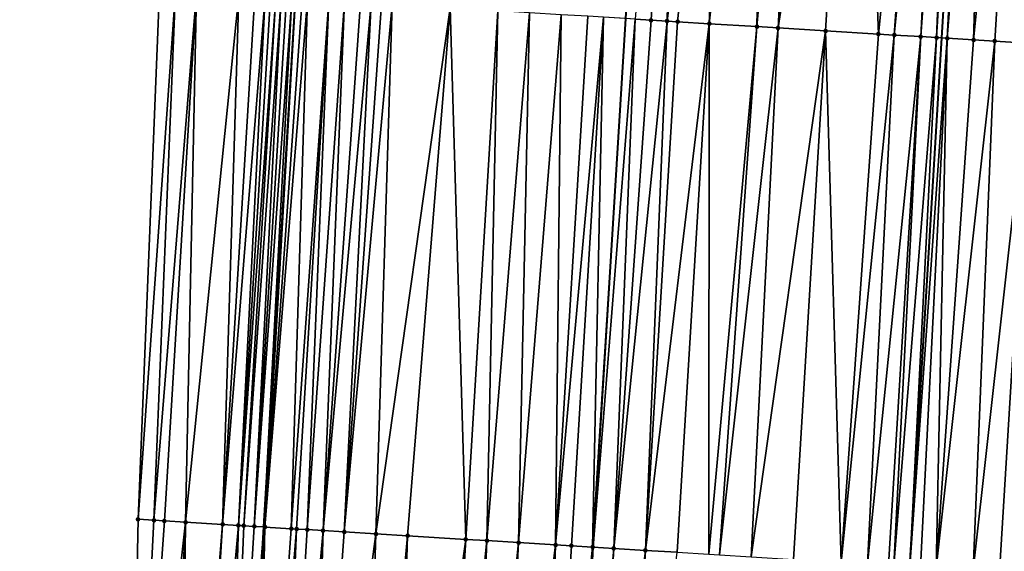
# Model space of a CAD drawing. Header units: feet. Extents: x 2004186 to 2014793, y 836912 to 864902.
# Tile 180 of 256: x 2010520 to 2010557, y 842568 to 842588. Entities that reach past the tile are written whole.
import ezdxf

# ---------------------------------------------------------------- set-up
doc = ezdxf.new("R2010")
doc.units = ezdxf.units.FT
doc.header["$LTSCALE"] = 100
doc.header["$MEASUREMENT"] = 0
for name, color, linetype, lineweight in [('EP_Travel Lane', 5, 'Continuous', 40), ('GPL_Skip Line', 2, 'Continuous', 40), ('Road Shots', 4, 'Continuous', 200), ('Road X-Section', 30, 'Continuous', 13)]:
    doc.layers.add(name, color=color, linetype=linetype, lineweight=lineweight)
doc.layers.add('I-77 SB_MM21-27-Surface-Border', color=7, linetype='Continuous')
doc.layers.add('I-77 SB_MM21-27-Surface-TIN', color=7, linetype='Continuous')

msp = doc.modelspace()

# ---------------------------------------------------------------- linework, layer by layer
at = {"layer": 'EP_Travel Lane'}
msp.add_polyline3d([(2010523.174799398, 842469.2187934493, 373.3575301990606), (2010524.374323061, 842489.1736801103, 373.7397270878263), (2010525.569789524, 842509.1305880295, 374.1202389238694), (2010526.765268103, 842529.0876982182, 374.4901710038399), (2010527.960967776, 842549.0484993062, 374.8364427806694), (2010529.156592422, 842569.0080479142, 375.2129145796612), (2010530.352189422, 842588.9671350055, 375.6126191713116), (2010531.547774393, 842608.9260212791, 375.977037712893), (2010532.771014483, 842628.9081064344, 376.3447920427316), (2010534.022790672, 842648.8669012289, 376.7129737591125), (2010535.277433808, 842668.8238715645, 377.0881937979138), (2010536.532073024, 842688.7807795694, 377.4562459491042), (2010537.786650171, 842708.7367002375, 377.8447404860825), (2010539.041278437, 842728.6934340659, 378.2420773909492), (2010540.295850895, 842748.6492801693, 378.5912493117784), (2010541.550442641, 842768.6054330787, 378.9572270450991), (2010542.774096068, 842788.5522059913, 379.3796865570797), (2010543.963645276, 842808.5098754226, 379.7518848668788)], dxfattribs=at)
at = {"layer": 'GPL_Skip Line'}
for points in [[(2010535.451572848, 842468.4677420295, 373.5754094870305), (2010536.681232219, 842488.4212770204, 373.9708214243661), (2010537.911588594, 842508.3761766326, 374.3450810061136), (2010539.141940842, 842528.3310093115, 374.7111592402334), (2010540.372495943, 842548.2891320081, 375.0899000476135), (2010541.602987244, 842568.2462199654, 375.4813899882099), (2010542.833489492, 842588.203485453, 375.8690829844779), (2010544.063976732, 842608.1605075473, 376.2407427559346), (2010545.288220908, 842628.1306613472, 376.5977184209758), (2010546.503825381, 842648.0911494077, 376.939831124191), (2010547.71855631, 842668.0502623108, 377.3090849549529), (2010548.933297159, 842688.0095381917, 377.6818148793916), (2010550.147974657, 842707.9677731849, 378.0793417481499), (2010551.362725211, 842727.9272085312, 378.4561895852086), (2010552.577375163, 842747.8849909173, 378.8409683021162), (2010553.79206176, 842767.8433754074, 379.2160057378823), (2010555.017611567, 842787.7945673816, 379.616245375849), (2010556.256341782, 842807.7497787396, 379.9828878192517)], [(2010547.489454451, 842467.7320818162, 373.7480669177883), (2010548.703019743, 842487.6876625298, 374.1239845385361), (2010549.916044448, 842507.643486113, 374.5050017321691), (2010551.129055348, 842527.5990825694, 374.8773550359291), (2010552.342279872, 842547.5581934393, 375.2622168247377), (2010553.555455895, 842567.5165063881, 375.6433028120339), (2010554.768619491, 842587.4746148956, 376.0439856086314), (2010555.981811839, 842607.4331964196, 376.4019611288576), (2010557.204381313, 842627.3916902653, 376.7757717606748), (2010558.437655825, 842647.350127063, 377.1146754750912), (2010559.671907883, 842667.307606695, 377.4885332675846), (2010560.906190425, 842687.2655792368, 377.8657915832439), (2010562.140433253, 842707.222909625, 378.2480073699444), (2010563.374723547, 842727.1810075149, 378.6252666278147), (2010564.60892005, 842747.1375888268, 379.0156387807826), (2010565.843141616, 842767.0945754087, 379.3982822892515), (2010567.074007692, 842787.0495573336, 379.7938540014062), (2010568.301262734, 842807.0058712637, 380.1631374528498)]]:
    msp.add_polyline3d(points, dxfattribs=at)
at = {"layer": 'I-77 SB_MM21-27-Surface-Border', "color": 3, "linetype": 'ByBlock', "lineweight": -2}
msp.add_polyline3d([(2010519.940937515, 842469.4171024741, 373.2752140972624), (2010520.954776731, 842489.3832712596, 373.6470903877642), (2010521.369297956, 842509.3880063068, 374.0086290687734), (2010522.382742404, 842529.3568081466, 374.3527234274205), (2010523.9952566, 842549.2920872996, 374.7062624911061), (2010524.409969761, 842569.29997995, 375.0393105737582), (2010525.223891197, 842589.2827017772, 375.4143350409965), (2010526.237387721, 842609.2523603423, 375.7785892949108), (2010527.262117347, 842629.2520569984, 376.1351105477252), (2010528.495477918, 842649.211868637, 376.5293268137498), (2010529.929418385, 842669.1581314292, 376.9032130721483), (2010530.964102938, 842689.1287828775, 377.2643487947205), (2010532.198349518, 842709.0861739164, 377.6408014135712), (2010534.430707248, 842728.9821303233, 378.0613353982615), (2010535.864508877, 842748.9261481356, 378.4432108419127), (2010537.49795192, 842768.858189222, 378.8464908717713), (2010539.925893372, 842788.7288353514, 379.3046050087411), (2010539.556153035, 842808.7831639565, 379.6287610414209)], dxfattribs=at)
at = {"layer": 'I-77 SB_MM21-27-Surface-TIN', "color": 128, "linetype": 'ByBlock', "lineweight": -2}
for points in [[(2010544.80260143, 842608.115296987, 376.2582604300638), (2010543.190183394, 842588.1815997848, 375.8796075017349), (2010543.789064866, 842588.1449797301, 375.8907977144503)], [(2010544.80260143, 842608.115296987, 376.2582604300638), (2010543.789064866, 842588.1449797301, 375.8907977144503), (2010544.387953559, 842588.1084784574, 375.8958327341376)], [(2010546.798894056, 842607.9935764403, 376.2792501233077), (2010544.80260143, 842608.115296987, 376.2582604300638), (2010544.387953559, 842588.1084784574, 375.8958327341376)], [(2010546.798894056, 842607.9935764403, 376.2792501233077), (2010544.387953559, 842588.1084784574, 375.8958327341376), (2010544.787211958, 842588.0841322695, 375.8998115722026)], [(2010546.798894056, 842607.9935764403, 376.2792501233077), (2010544.787211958, 842588.0841322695, 375.8998115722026), (2010545.984981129, 842588.0109945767, 375.9168848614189)], [(2010547.996662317, 842607.9204237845, 376.298605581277), (2010546.798894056, 842607.9935764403, 376.2792501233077), (2010545.984981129, 842588.0109945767, 375.9168848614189)], [(2010548.196291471, 842607.9082499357, 376.3008053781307), (2010547.996662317, 842607.9204237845, 376.298605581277), (2010545.984981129, 842588.0109945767, 375.9168848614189)], [(2010548.196291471, 842607.9082499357, 376.3008053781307), (2010545.984981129, 842588.0109945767, 375.9168848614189), (2010547.781629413, 842587.9011980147, 375.9471597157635)], [(2010549.593686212, 842607.8228794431, 376.32483246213), (2010548.196291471, 842607.9082499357, 376.3008053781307), (2010547.781629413, 842587.9011980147, 375.9471597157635)], [(2010549.593686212, 842607.8228794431, 376.32483246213), (2010547.781629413, 842587.9011980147, 375.9471597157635), (2010548.580138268, 842587.8523749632, 375.961888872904)], [(2010551.589974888, 842607.7010939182, 376.3494735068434), (2010549.593686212, 842607.8228794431, 376.32483246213), (2010548.580138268, 842587.8523749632, 375.961888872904)], [(2010551.589974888, 842607.7010939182, 376.3494735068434), (2010548.580138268, 842587.8523749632, 375.961888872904), (2010550.376791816, 842587.742664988, 375.9876768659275)], [(2010551.589974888, 842607.7010939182, 376.3494735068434), (2010550.376791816, 842587.742664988, 375.9876768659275), (2010552.373063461, 842587.6205992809, 376.0249184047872)], [(2010554.384760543, 842607.5302899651, 376.4010660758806), (2010551.589974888, 842607.7010939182, 376.3494735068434), (2010552.373063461, 842587.6205992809, 376.0249184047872)], [(2010554.384760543, 842607.5302899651, 376.4010660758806), (2010552.373063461, 842587.6205992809, 376.0249184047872), (2010552.971943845, 842587.583961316, 376.0370367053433)], [(2010554.983647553, 842607.4937610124, 376.4080816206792), (2010554.384760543, 842607.5302899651, 376.4010660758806), (2010552.971943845, 842587.583961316, 376.0370367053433)], [(2010554.983647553, 842607.4937610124, 376.4080816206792), (2010552.971943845, 842587.583961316, 376.0370367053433), (2010553.970087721, 842587.5230609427, 376.0487924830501)], [(2010555.382909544, 842607.4694739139, 376.4090759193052), (2010554.983647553, 842607.4937610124, 376.4080816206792), (2010553.970087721, 842587.5230609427, 376.0487924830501)], [(2010555.382909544, 842607.4694739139, 376.4090759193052), (2010553.970087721, 842587.5230609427, 376.0487924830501), (2010554.568986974, 842587.486733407, 376.0448246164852)], [(2010555.782178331, 842607.445298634, 376.4037867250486), (2010555.382909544, 842607.4694739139, 376.4090759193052), (2010554.568986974, 842587.486733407, 376.0448246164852)], [(2010555.782178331, 842607.445298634, 376.4037867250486), (2010554.568986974, 842587.486733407, 376.0448246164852), (2010554.768619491, 842587.4746148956, 376.0439856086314)], [(2010555.782178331, 842607.445298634, 376.4037867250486), (2010554.768619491, 842587.4746148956, 376.0439856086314), (2010555.981811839, 842607.4331964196, 376.4019611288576)], [(2010554.968252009, 842587.4624963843, 376.0431466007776), (2010555.981811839, 842607.4331964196, 376.4019611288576), (2010554.768619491, 842587.4746148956, 376.0439856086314)], [(2010556.181445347, 842607.421094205, 376.4001355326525), (2010555.981811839, 842607.4331964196, 376.4019611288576), (2010554.968252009, 842587.4624963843, 376.0431466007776)], [(2010556.580708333, 842607.3968234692, 376.4002103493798), (2010556.181445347, 842607.421094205, 376.4001355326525), (2010554.968252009, 842587.4624963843, 376.0431466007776)], [(2010556.580708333, 842607.3968234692, 376.4002103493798), (2010554.968252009, 842587.4624963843, 376.0431466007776), (2010555.966427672, 842587.402118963, 376.0278034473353)], [(2010557.978154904, 842607.3123056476, 376.376322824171), (2010556.580708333, 842607.3968234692, 376.4002103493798), (2010555.966427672, 842587.402118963, 376.0278034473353)], [(2010557.978154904, 842607.3123056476, 376.376322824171), (2010555.966427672, 842587.402118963, 376.0278034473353), (2010556.764972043, 842587.3538802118, 376.0122546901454)], [(2010557.978154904, 842607.3123056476, 376.376322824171), (2010556.764972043, 842587.3538802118, 376.0122546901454), (2010558.162416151, 842587.2693218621, 375.9923267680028)], [(2010525.822755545, 842589.245800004, 375.44012366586), (2010525.223891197, 842589.2827017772, 375.4143350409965), (2010524.409969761, 842569.29997995, 375.0393105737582)], [(2010525.822755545, 842589.245800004, 375.44012366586), (2010524.409969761, 842569.29997995, 375.0393105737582), (2010525.008844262, 842569.2632451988, 375.0562247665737)], [(2010526.621246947, 842589.1966898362, 375.469730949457), (2010525.822755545, 842589.245800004, 375.44012366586), (2010525.008844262, 842569.2632451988, 375.0562247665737)], [(2010526.621246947, 842589.1966898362, 375.469730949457), (2010525.008844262, 842569.2632451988, 375.0562247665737), (2010525.408089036, 842569.2386748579, 375.0716192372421)], [(2010526.621246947, 842589.1966898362, 375.469730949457), (2010525.408089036, 842569.2386748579, 375.0716192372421), (2010526.206569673, 842569.1893875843, 375.1099070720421)], [(2010528.218216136, 842589.098245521, 375.5405519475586), (2010526.621246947, 842589.1966898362, 375.469730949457), (2010526.206569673, 842569.1893875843, 375.1099070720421)], [(2010528.218216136, 842589.098245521, 375.5405519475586), (2010526.206569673, 842569.1893875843, 375.1099070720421), (2010527.603931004, 842569.1034674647, 375.1598961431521)], [(2010528.817078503, 842589.0613111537, 375.5680295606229), (2010528.218216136, 842589.098245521, 375.5405519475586), (2010527.603931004, 842569.1034674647, 375.1598961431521)], [(2010529.216325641, 842589.036779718, 375.5816077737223), (2010528.817078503, 842589.0613111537, 375.5680295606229), (2010527.603931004, 842569.1034674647, 375.1598961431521)], [(2010529.216325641, 842589.036779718, 375.5816077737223), (2010527.603931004, 842569.1034674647, 375.1598961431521), (2010528.202797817, 842569.0666062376, 375.183280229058)], [(2010529.415950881, 842589.0245414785, 375.5869729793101), (2010529.216325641, 842589.036779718, 375.5816077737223), (2010528.202797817, 842569.0666062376, 375.183280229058)], [(2010529.615580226, 842589.012370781, 375.5888382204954), (2010529.415950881, 842589.0245414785, 375.5869729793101), (2010528.202797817, 842569.0666062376, 375.183280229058)], [(2010529.615580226, 842589.012370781, 375.5888382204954), (2010528.202797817, 842569.0666062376, 375.183280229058), (2010528.402421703, 842569.0543457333, 375.1897156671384)], [(2010529.81521204, 842589.0002406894, 375.588599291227), (2010529.615580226, 842589.012370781, 375.5888382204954), (2010528.402421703, 842569.0543457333, 375.1897156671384)], [(2010529.81521204, 842589.0002406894, 375.588599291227), (2010528.402421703, 842569.0543457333, 375.1897156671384), (2010528.801674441, 842569.0299064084, 375.1984079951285)], [(2010530.014839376, 842588.9880369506, 375.5921766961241), (2010529.81521204, 842589.0002406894, 375.588599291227), (2010528.801674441, 842569.0299064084, 375.1984079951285)], [(2010530.214458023, 842588.9756902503, 375.6031622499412), (2010530.014839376, 842588.9880369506, 375.5921766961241), (2010528.801674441, 842569.0299064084, 375.1984079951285)], [(2010530.214458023, 842588.9756902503, 375.6031622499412), (2010528.801674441, 842569.0299064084, 375.1984079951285), (2010529.156592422, 842569.0080479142, 375.2129145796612)], [(2010530.214458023, 842588.9756902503, 375.6031622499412), (2010529.156592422, 842569.0080479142, 375.2129145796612), (2010530.352189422, 842588.9671350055, 375.6126191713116)], [(2010529.200918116, 842569.0053180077, 375.2147263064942), (2010530.352189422, 842588.9671350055, 375.6126191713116), (2010529.156592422, 842569.0080479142, 375.2129145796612)], [(2010530.613688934, 842588.9508918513, 375.6305742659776), (2010530.352189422, 842588.9671350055, 375.6126191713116), (2010529.200918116, 842569.0053180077, 375.2147263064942)], [(2010530.813309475, 842588.9385763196, 375.6399446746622), (2010530.613688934, 842588.9508918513, 375.6305742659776), (2010529.200918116, 842569.0053180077, 375.2147263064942)], [(2010530.813309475, 842588.9385763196, 375.6399446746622), (2010529.200918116, 842569.0053180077, 375.2147263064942), (2010530.199024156, 842568.9437951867, 375.2581729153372)], [(2010531.61180768, 842588.8895780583, 375.6637530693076), (2010530.813309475, 842588.9385763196, 375.6399446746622), (2010530.199024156, 842568.9437951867, 375.2581729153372)], [(2010531.61180768, 842588.8895780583, 375.6637530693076), (2010530.199024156, 842568.9437951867, 375.2581729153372), (2010530.398648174, 842568.9315368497, 375.2644974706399)], [(2010531.61180768, 842588.8895780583, 375.6637530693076), (2010530.398648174, 842568.9315368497, 375.2644974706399), (2010530.797903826, 842568.907145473, 375.2707370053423)], [(2010532.210695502, 842588.8530624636, 375.6695302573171), (2010531.61180768, 842588.8895780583, 375.6637530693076), (2010530.797903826, 842568.907145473, 375.2707370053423)], [(2010532.210695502, 842588.8530624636, 375.6695302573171), (2010530.797903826, 842568.907145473, 375.2707370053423), (2010531.396790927, 842568.8706180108, 375.2770473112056)], [(2010532.809578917, 842588.8164743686, 375.6790643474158), (2010532.210695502, 842588.8530624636, 375.6695302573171), (2010531.396790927, 842568.8706180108, 375.2770473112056)], [(2010533.208833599, 842588.7920670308, 375.6862119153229), (2010532.809578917, 842588.8164743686, 375.6790643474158), (2010531.396790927, 842568.8706180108, 375.2770473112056)], [(2010533.208833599, 842588.7920670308, 375.6862119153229), (2010531.396790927, 842568.8706180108, 375.2770473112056), (2010532.195297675, 842568.8217602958, 375.2933610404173)], [(2010533.608087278, 842588.7676431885, 375.694214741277), (2010533.208833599, 842588.7920670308, 375.6862119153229), (2010532.195297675, 842568.8217602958, 375.2933610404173)], [(2010534.007347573, 842588.7433281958, 375.6965770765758), (2010533.608087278, 842588.7676431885, 375.694214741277), (2010532.195297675, 842568.8217602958, 375.2933610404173)], [(2010534.007347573, 842588.7433281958, 375.6965770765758), (2010532.195297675, 842568.8217602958, 375.2933610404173), (2010533.393061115, 842568.748528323, 375.3150385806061)], [(2010536.203251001, 842588.6091318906, 375.7336059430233), (2010534.007347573, 842588.7433281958, 375.6965770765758), (2010533.393061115, 842568.748528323, 375.3150385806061)], [(2010536.203251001, 842588.6091318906, 375.7336059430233), (2010533.393061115, 842568.748528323, 375.3150385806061), (2010534.590823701, 842568.6752823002, 375.3374348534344)], [(2010536.203251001, 842588.6091318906, 375.7336059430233), (2010534.590823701, 842568.6752823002, 375.3374348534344), (2010536.786727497, 842568.5410920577, 375.37367931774)], [(2010537.999900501, 842588.4993553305, 375.7628442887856), (2010536.203251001, 842588.6091318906, 375.7336059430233), (2010536.786727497, 842568.5410920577, 375.37367931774)], [(2010537.999900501, 842588.4993553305, 375.7628442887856), (2010536.786727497, 842568.5410920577, 375.37367931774), (2010537.585230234, 842568.4921683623, 375.3933682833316)], [(2010539.19766025, 842588.4260626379, 375.7879495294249), (2010537.999900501, 842588.4993553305, 375.7628442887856), (2010537.585230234, 842568.4921683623, 375.3933682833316)], [(2010539.19766025, 842588.4260626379, 375.7879495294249), (2010537.585230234, 842568.4921683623, 375.3933682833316), (2010538.782995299, 842568.4189631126, 375.4136788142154)], [(2010540.395426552, 842588.352877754, 375.8074682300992), (2010539.19766025, 842588.4260626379, 375.7879495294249), (2010538.782995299, 842568.4189631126, 375.4136788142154)], [(2010540.395426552, 842588.352877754, 375.8074682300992), (2010538.782995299, 842568.4189631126, 375.4136788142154), (2010540.18038228, 842568.3334649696, 375.4420816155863)], [(2010541.393552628, 842588.291684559, 375.8343977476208), (2010540.395426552, 842588.352877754, 375.8074682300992), (2010540.18038228, 842568.3334649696, 375.4420816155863)], [(2010541.99243565, 842588.2550899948, 375.8442670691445), (2010541.393552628, 842588.291684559, 375.8343977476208), (2010540.18038228, 842568.3334649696, 375.4420816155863)], [(2010541.99243565, 842588.2550899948, 375.8442670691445), (2010540.18038228, 842568.3334649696, 375.4420816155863), (2010540.779259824, 842568.2967802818, 375.4564348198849)], [(2010541.99243565, 842588.2550899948, 375.8442670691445), (2010540.779259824, 842568.2967802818, 375.4564348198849), (2010541.577757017, 842568.247765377, 375.4807896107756)], [(2010541.99243565, 842588.2550899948, 375.8442670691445), (2010541.577757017, 842568.247765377, 375.4807896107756), (2010542.833489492, 842588.203485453, 375.8690829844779)], [(2010541.577757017, 842568.247765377, 375.4807896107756), (2010541.602987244, 842568.2462199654, 375.4813899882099), (2010542.833489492, 842588.203485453, 375.8690829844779)], [(2010543.190183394, 842588.1815997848, 375.8796075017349), (2010542.833489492, 842588.203485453, 375.8690829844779), (2010541.602987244, 842568.2462199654, 375.4813899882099)], [(2010543.190183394, 842588.1815997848, 375.8796075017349), (2010541.602987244, 842568.2462199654, 375.4813899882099), (2010542.376260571, 842568.198855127, 375.4997907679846)], [(2010543.789064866, 842588.1449797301, 375.8907977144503), (2010543.190183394, 842588.1815997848, 375.8796075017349), (2010542.376260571, 842568.198855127, 375.4997907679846)], [(2010544.387953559, 842588.1084784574, 375.8958327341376), (2010543.789064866, 842588.1449797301, 375.8907977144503), (2010542.376260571, 842568.198855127, 375.4997907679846)], [(2010544.387953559, 842588.1084784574, 375.8958327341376), (2010542.376260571, 842568.198855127, 375.4997907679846), (2010543.574037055, 842568.1258377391, 375.5104911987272)], [(2010544.787211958, 842588.0841322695, 375.8998115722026), (2010544.387953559, 842588.1084784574, 375.8958327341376), (2010543.574037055, 842568.1258377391, 375.5104911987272)], [(2010545.984981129, 842588.0109945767, 375.9168848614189), (2010544.787211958, 842588.0841322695, 375.8998115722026), (2010543.574037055, 842568.1258377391, 375.5104911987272)], [(2010545.984981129, 842588.0109945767, 375.9168848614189), (2010543.574037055, 842568.1258377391, 375.5104911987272), (2010544.771809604, 842568.0527556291, 375.5245025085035)], [(2010545.984981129, 842588.0109945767, 375.9168848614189), (2010544.771809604, 842568.0527556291, 375.5245025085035), (2010545.969578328, 842567.9796105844, 375.5417332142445)], [(2010547.781629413, 842587.9011980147, 375.9471597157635), (2010545.984981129, 842588.0109945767, 375.9168848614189), (2010545.969578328, 842567.9796105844, 375.5417332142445)], [(2010547.781629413, 842587.9011980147, 375.9471597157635), (2010545.969578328, 842567.9796105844, 375.5417332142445), (2010546.36883567, 842567.955247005, 375.546550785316)], [(2010548.580138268, 842587.8523749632, 375.961888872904), (2010547.781629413, 842587.9011980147, 375.9471597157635), (2010546.36883567, 842567.955247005, 375.546550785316)], [(2010548.580138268, 842587.8523749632, 375.961888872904), (2010546.36883567, 842567.955247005, 375.546550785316), (2010547.566599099, 842567.8820148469, 375.5682377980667)], [(2010550.376791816, 842587.742664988, 375.9876768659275), (2010548.580138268, 842587.8523749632, 375.961888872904), (2010547.566599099, 842567.8820148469, 375.5682377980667)], [(2010550.376791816, 842587.742664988, 375.9876768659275), (2010547.566599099, 842567.8820148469, 375.5682377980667), (2010549.16362412, 842567.7844890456, 375.5911647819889)], [(2010550.376791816, 842587.742664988, 375.9876768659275), (2010549.16362412, 842567.7844890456, 375.5911647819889), (2010550.960270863, 842567.67466713, 375.6223488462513)], [(2010552.373063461, 842587.6205992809, 376.0249184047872), (2010550.376791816, 842587.742664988, 375.9876768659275), (2010550.960270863, 842567.67466713, 375.6223488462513)], [(2010552.971943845, 842587.583961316, 376.0370367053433), (2010552.373063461, 842587.6205992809, 376.0249184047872), (2010550.960270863, 842567.67466713, 375.6223488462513)], [(2010552.971943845, 842587.583961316, 376.0370367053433), (2010550.960270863, 842567.67466713, 375.6223488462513), (2010551.958403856, 842567.613587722, 375.6431125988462)], [(2010553.970087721, 842587.5230609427, 376.0487924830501), (2010552.971943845, 842587.583961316, 376.0370367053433), (2010551.958403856, 842567.613587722, 375.6431125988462)], [(2010553.970087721, 842587.5230609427, 376.0487924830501), (2010551.958403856, 842567.613587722, 375.6431125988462), (2010552.756920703, 842567.564896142, 375.6509276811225)], [(2010553.970087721, 842587.5230609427, 376.0487924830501), (2010552.756920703, 842567.564896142, 375.6509276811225), (2010552.956552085, 842567.5527589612, 375.6510544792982)], [(2010554.568986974, 842587.486733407, 376.0448246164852), (2010553.970087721, 842587.5230609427, 376.0487924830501), (2010552.956552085, 842567.5527589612, 375.6510544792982)], [(2010554.568986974, 842587.486733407, 376.0448246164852), (2010552.956552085, 842567.5527589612, 375.6510544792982), (2010553.555455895, 842567.5165063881, 375.6433028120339)], [(2010554.568986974, 842587.486733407, 376.0448246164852), (2010553.555455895, 842567.5165063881, 375.6433028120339), (2010554.768619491, 842587.4746148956, 376.0439856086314)], [(2010554.968252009, 842587.4624963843, 376.0431466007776), (2010554.768619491, 842587.4746148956, 376.0439856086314), (2010553.555455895, 842567.5165063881, 375.6433028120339)], [(2010554.968252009, 842587.4624963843, 376.0431466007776), (2010553.555455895, 842567.5165063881, 375.6433028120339), (2010553.954717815, 842567.4922181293, 375.6442673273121)], [(2010554.968252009, 842587.4624963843, 376.0431466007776), (2010553.954717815, 842567.4922181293, 375.6442673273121), (2010554.553621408, 842567.4559619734, 375.6366989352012)], [(2010555.966427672, 842587.402118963, 376.0278034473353), (2010554.968252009, 842587.4624963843, 376.0431466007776), (2010554.553621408, 842567.4559619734, 375.6366989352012)], [(2010556.764972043, 842587.3538802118, 376.0122546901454), (2010555.966427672, 842587.402118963, 376.0278034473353), (2010554.553621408, 842567.4559619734, 375.6366989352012)], [(2010556.764972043, 842587.3538802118, 376.0122546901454), (2010554.553621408, 842567.4559619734, 375.6366989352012), (2010555.951072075, 842567.3715115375, 375.6115061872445)], [(2010558.162416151, 842587.2693218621, 375.9923267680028), (2010556.764972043, 842587.3538802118, 376.0122546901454), (2010555.951072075, 842567.3715115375, 375.6115061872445)], [(2010558.162416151, 842587.2693218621, 375.9923267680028), (2010555.951072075, 842567.3715115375, 375.6115061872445), (2010556.949246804, 842567.3111187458, 375.5971460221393)], [(2010558.162416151, 842587.2693218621, 375.9923267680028), (2010556.949246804, 842567.3111187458, 375.5971460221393), (2010558.745950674, 842567.2022366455, 375.5802537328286)], [(2010525.008844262, 842569.2632451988, 375.0562247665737), (2010524.409969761, 842569.29997995, 375.0393105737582), (2010523.9952566, 842549.2920872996, 374.7062624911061)], [(2010525.408089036, 842569.2386748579, 375.0716192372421), (2010525.008844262, 842569.2632451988, 375.0562247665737), (2010523.9952566, 842549.2920872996, 374.7062624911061)], [(2010526.206569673, 842569.1893875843, 375.1099070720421), (2010525.408089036, 842569.2386748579, 375.0716192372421), (2010523.9952566, 842549.2920872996, 374.7062624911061)], [(2010526.206569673, 842569.1893875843, 375.1099070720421), (2010523.9952566, 842549.2920872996, 374.7062624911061), (2010525.192991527, 842549.2183862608, 374.7523675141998)], [(2010526.206569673, 842569.1893875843, 375.1099070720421), (2010525.192991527, 842549.2183862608, 374.7523675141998), (2010525.991480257, 842549.1692321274, 374.7841425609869)], [(2010527.603931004, 842569.1034674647, 375.1598961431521), (2010526.206569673, 842569.1893875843, 375.1099070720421), (2010525.991480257, 842549.1692321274, 374.7841425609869)], [(2010527.603931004, 842569.1034674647, 375.1598961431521), (2010525.991480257, 842549.1692321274, 374.7841425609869), (2010526.390728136, 842549.1447128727, 374.797044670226)], [(2010528.202797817, 842569.0666062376, 375.183280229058), (2010527.603931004, 842569.1034674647, 375.1598961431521), (2010526.390728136, 842549.1447128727, 374.797044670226)], [(2010528.202797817, 842569.0666062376, 375.183280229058), (2010526.390728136, 842549.1447128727, 374.797044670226), (2010527.588485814, 842549.0713861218, 374.82382153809)], [(2010528.402421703, 842569.0543457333, 375.1897156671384), (2010528.202797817, 842569.0666062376, 375.183280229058), (2010527.588485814, 842549.0713861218, 374.82382153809)], [(2010528.801674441, 842569.0299064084, 375.1984079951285), (2010528.402421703, 842569.0543457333, 375.1897156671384), (2010527.588485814, 842549.0713861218, 374.82382153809)], [(2010528.801674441, 842569.0299064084, 375.1984079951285), (2010527.588485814, 842549.0713861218, 374.82382153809), (2010529.156592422, 842569.0080479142, 375.2129145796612)], [(2010527.588485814, 842549.0713861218, 374.82382153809), (2010527.960967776, 842549.0484993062, 374.8364427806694), (2010529.156592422, 842569.0080479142, 375.2129145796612)], [(2010529.200918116, 842569.0053180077, 375.2147263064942), (2010529.156592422, 842569.0080479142, 375.2129145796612), (2010527.960967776, 842549.0484993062, 374.8364427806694)], [(2010529.200918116, 842569.0053180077, 375.2147263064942), (2010527.960967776, 842549.0484993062, 374.8364427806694), (2010528.78622724, 842548.9977919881, 374.8644060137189)], [(2010530.199024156, 842568.9437951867, 375.2581729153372), (2010529.200918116, 842569.0053180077, 375.2147263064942), (2010528.78622724, 842548.9977919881, 374.8644060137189)], [(2010530.398648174, 842568.9315368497, 375.2644974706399), (2010530.199024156, 842568.9437951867, 375.2581729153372), (2010528.78622724, 842548.9977919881, 374.8644060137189)], [(2010530.398648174, 842568.9315368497, 375.2644974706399), (2010528.78622724, 842548.9977919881, 374.8644060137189), (2010529.584729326, 842548.9488575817, 374.8848343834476)], [(2010530.797903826, 842568.907145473, 375.2707370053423), (2010530.398648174, 842568.9315368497, 375.2644974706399), (2010529.584729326, 842548.9488575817, 374.8848343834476)], [(2010531.396790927, 842568.8706180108, 375.2770473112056), (2010530.797903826, 842568.907145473, 375.2707370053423), (2010529.584729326, 842548.9488575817, 374.8848343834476)], [(2010531.396790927, 842568.8706180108, 375.2770473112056), (2010529.584729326, 842548.9488575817, 374.8848343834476), (2010530.782490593, 842548.8755898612, 374.9085629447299)], [(2010532.195297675, 842568.8217602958, 375.2933610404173), (2010531.396790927, 842568.8706180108, 375.2770473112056), (2010530.782490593, 842548.8755898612, 374.9085629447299)], [(2010533.393061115, 842568.748528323, 375.3150385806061), (2010532.195297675, 842568.8217602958, 375.2933610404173), (2010530.782490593, 842548.8755898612, 374.9085629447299)], [(2010533.393061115, 842568.748528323, 375.3150385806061), (2010530.782490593, 842548.8755898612, 374.9085629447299), (2010532.778771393, 842548.7536747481, 374.9378985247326)], [(2010534.590823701, 842568.6752823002, 375.3374348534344), (2010533.393061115, 842568.748528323, 375.3150385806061), (2010532.778771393, 842548.7536747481, 374.9378985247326)], [(2010534.590823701, 842568.6752823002, 375.3374348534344), (2010532.778771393, 842548.7536747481, 374.9378985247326), (2010533.37765392, 842548.7170720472, 374.9481537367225)], [(2010534.590823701, 842568.6752823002, 375.3374348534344), (2010533.37765392, 842548.7170720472, 374.9481537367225), (2010533.976542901, 842548.6805755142, 374.9529264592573)], [(2010536.786727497, 842568.5410920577, 375.37367931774), (2010534.590823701, 842568.6752823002, 375.3374348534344), (2010533.976542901, 842548.6805755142, 374.9529264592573)], [(2010536.786727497, 842568.5410920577, 375.37367931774), (2010533.976542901, 842548.6805755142, 374.9529264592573), (2010535.573559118, 842548.5829048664, 374.9835500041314)], [(2010537.585230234, 842568.4921683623, 375.3933682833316), (2010536.786727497, 842568.5410920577, 375.37367931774), (2010535.573559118, 842548.5829048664, 374.9835500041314)], [(2010537.585230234, 842568.4921683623, 375.3933682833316), (2010535.573559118, 842548.5829048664, 374.9835500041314), (2010536.771323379, 842548.5096863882, 375.0047356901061)], [(2010538.782995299, 842568.4189631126, 375.4136788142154), (2010537.585230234, 842568.4921683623, 375.3933682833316), (2010536.771323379, 842548.5096863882, 375.0047356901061)], [(2010538.782995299, 842568.4189631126, 375.4136788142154), (2010536.771323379, 842548.5096863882, 375.0047356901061), (2010537.76945601, 842548.4486010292, 375.0260031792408)], [(2010540.18038228, 842568.3334649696, 375.4420816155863), (2010538.782995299, 842568.4189631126, 375.4136788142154), (2010537.76945601, 842548.4486010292, 375.0260031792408)], [(2010540.18038228, 842568.3334649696, 375.4420816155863), (2010537.76945601, 842548.4486010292, 375.0260031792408), (2010539.5660901, 842548.3385709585, 375.0682312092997)], [(2010540.779259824, 842568.2967802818, 375.4564348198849), (2010540.18038228, 842568.3334649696, 375.4420816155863), (2010539.5660901, 842548.3385709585, 375.0682312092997)], [(2010541.577757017, 842568.247765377, 375.4807896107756), (2010540.779259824, 842568.2967802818, 375.4564348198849), (2010539.5660901, 842548.3385709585, 375.0682312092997)], [(2010541.577757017, 842568.247765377, 375.4807896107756), (2010539.5660901, 842548.3385709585, 375.0682312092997), (2010540.372495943, 842548.2891320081, 375.0899000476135)], [(2010541.577757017, 842568.247765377, 375.4807896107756), (2010540.372495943, 842548.2891320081, 375.0899000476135), (2010541.602987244, 842568.2462199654, 375.4813899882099)], [(2010540.564216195, 842548.2773780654, 375.0950517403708), (2010541.602987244, 842568.2462199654, 375.4813899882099), (2010540.372495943, 842548.2891320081, 375.0899000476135)], [(2010542.376260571, 842568.198855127, 375.4997907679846), (2010541.602987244, 842568.2462199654, 375.4813899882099), (2010540.564216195, 842548.2773780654, 375.0950517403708)], [(2010542.376260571, 842568.198855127, 375.4997907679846), (2010540.564216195, 842548.2773780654, 375.0950517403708), (2010541.163098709, 842548.2407751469, 375.1053181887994)], [(2010543.574037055, 842568.1258377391, 375.5104911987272), (2010542.376260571, 842568.198855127, 375.4997907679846), (2010541.163098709, 842548.2407751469, 375.1053181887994)], [(2010543.574037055, 842568.1258377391, 375.5104911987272), (2010541.163098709, 842548.2407751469, 375.1053181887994), (2010542.360874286, 842548.1677428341, 375.1168903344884)], [(2010544.771809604, 842568.0527556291, 375.5245025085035), (2010543.574037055, 842568.1258377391, 375.5104911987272), (2010542.360874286, 842548.1677428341, 375.1168903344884)]]:
    msp.add_3dface(points, dxfattribs=at)
at = {"layer": 'Road Shots', "lineweight": 100}
for p in [(2010543.789064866, 842588.1449797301, 375.8907977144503), (2010544.387953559, 842588.1084784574, 375.8958327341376), (2010544.787211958, 842588.0841322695, 375.8998115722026), (2010545.984981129, 842588.0109945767, 375.9168848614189), (2010547.781629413, 842587.9011980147, 375.9471597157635), (2010548.580138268, 842587.8523749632, 375.961888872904), (2010550.376791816, 842587.742664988, 375.9876768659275), (2010552.373063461, 842587.6205992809, 376.0249184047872), (2010552.971943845, 842587.583961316, 376.0370367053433), (2010553.970087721, 842587.5230609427, 376.0487924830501), (2010554.568986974, 842587.486733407, 376.0448246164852), (2010554.968252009, 842587.4624963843, 376.0431466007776), (2010555.966427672, 842587.402118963, 376.0278034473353), (2010556.764972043, 842587.3538802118, 376.0122546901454), (2010524.409969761, 842569.29997995, 375.0393105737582), (2010525.008844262, 842569.2632451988, 375.0562247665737), (2010525.408089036, 842569.2386748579, 375.0716192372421), (2010526.206569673, 842569.1893875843, 375.1099070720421), (2010527.603931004, 842569.1034674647, 375.1598961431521), (2010528.202797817, 842569.0666062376, 375.183280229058), (2010528.402421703, 842569.0543457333, 375.1897156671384), (2010528.801674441, 842569.0299064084, 375.1984079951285), (2010529.200918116, 842569.0053180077, 375.2147263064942), (2010530.199024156, 842568.9437951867, 375.2581729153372), (2010530.398648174, 842568.9315368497, 375.2644974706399), (2010530.797903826, 842568.907145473, 375.2707370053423), (2010531.396790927, 842568.8706180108, 375.2770473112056), (2010532.195297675, 842568.8217602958, 375.2933610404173), (2010533.393061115, 842568.748528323, 375.3150385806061), (2010534.590823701, 842568.6752823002, 375.3374348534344), (2010536.786727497, 842568.5410920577, 375.37367931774), (2010537.585230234, 842568.4921683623, 375.3933682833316), (2010538.782995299, 842568.4189631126, 375.4136788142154), (2010540.18038228, 842568.3334649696, 375.4420816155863), (2010540.779259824, 842568.2967802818, 375.4564348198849), (2010541.577757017, 842568.247765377, 375.4807896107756), (2010542.376260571, 842568.198855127, 375.4997907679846), (2010543.574037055, 842568.1258377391, 375.5104911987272)]:
    msp.add_point(p, dxfattribs=at)
at = {"layer": 'Road X-Section', "extrusion": (0.0606621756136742, 0.9979711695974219, 0.01932990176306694), "elevation": 962849.9028777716, "flags": 128}
msp.add_lwpolyline([(-1955698.312838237, -18239.78762218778), (-1955698.912838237, -18239.76182874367), (-1955699.712838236, -18239.73221592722), (-1955701.312838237, -18239.66138169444), (-1955701.912838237, -18239.6338989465), (-1955702.312838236, -18239.62031819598), (-1955702.512838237, -18239.61495198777), (-1955702.712838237, -18239.61308639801), (-1955702.912838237, -18239.61332537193), (-1955703.112838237, -18239.60974729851), (-1955703.312838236, -18239.59875969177), (-1955703.712838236, -18239.57134255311), (-1955703.912838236, -18239.56197039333), (-1955704.712838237, -18239.53815754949), (-1955705.312838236, -18239.53237928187), (-1955705.912838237, -18239.52284341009), (-1955706.312838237, -18239.51569450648), (-1955706.712838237, -18239.507690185), (-1955707.112838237, -18239.50532740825), (-1955709.312838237, -18239.46829162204), (-1955711.112838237, -18239.43904781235), (-1955712.312838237, -18239.41393788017), (-1955713.512838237, -18239.39441553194), (-1955714.512838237, -18239.36748098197), (-1955715.112838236, -18239.35760981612), (-1955716.312838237, -18239.32226277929), (-1955716.912838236, -18239.3110704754), (-1955717.512838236, -18239.30603451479), (-1955717.912838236, -18239.30205493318), (-1955719.112838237, -18239.2849784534), (-1955720.912838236, -18239.25469794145), (-1955721.712838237, -18239.23996603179), (-1955723.512838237, -18239.21417321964), (-1955725.512838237, -18239.17692472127), (-1955726.112838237, -18239.16480415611), (-1955727.112838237, -18239.15304618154), (-1955727.712838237, -18239.1570147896), (-1955728.112838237, -18239.15869311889), (-1955729.112838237, -18239.17403913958), (-1955729.912838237, -18239.18959080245), (-1955731.312838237, -18239.20952244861), (-1955733.112838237, -18239.22261571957), (-1955734.912838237, -18239.23519168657), (-1955735.712838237, -18239.24171695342), (-1955736.112838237, -18239.24695580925), (-1955736.912838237, -18239.25447931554), (-1955738.112838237, -18239.27093494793), (-1955738.712838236, -18239.2817481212), (-1955739.112838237, -18239.28426523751), (-1955739.312838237, -18239.28894852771), (-1955739.512838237, -18239.29937193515), (-1955739.712838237, -18239.31288129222), (-1955739.912838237, -18239.31816537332), (-1955740.112838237, -18239.31739770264), (-1955740.312838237, -18239.31992065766), (-1955740.712838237, -18239.33486708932), (-1955740.912838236, -18239.34341732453), (-1955741.312838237, -18239.36821500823), (-1955741.712838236, -18239.38206385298), (-1955741.912838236, -18239.38768716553), (-1955742.112838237, -18239.39119872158), (-1955742.912838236, -18239.42506976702), (-1955743.712838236, -18239.46142962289), (-1955744.312838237, -18239.48469359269), (-1955746.112838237, -18239.56339712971), (-1955746.712838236, -18239.58676260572)], dxfattribs=at)
at = {"layer": 'Road X-Section', "extrusion": (0.06066187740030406, 0.9979662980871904, 0.01958071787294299), "elevation": 962825.2939897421, "flags": 128}
msp.add_lwpolyline([(-1955698.714853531, -18481.3143812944), (-1955699.314853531, -18481.29746385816), (-1955699.714853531, -18481.28206643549), (-1955700.514853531, -18481.24377125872), (-1955701.914853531, -18481.19377260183), (-1955702.514853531, -18481.17038403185), (-1955702.714853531, -18481.16394735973), (-1955703.114853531, -18481.15525336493), (-1955703.514853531, -18481.1389319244), (-1955704.514853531, -18481.09547698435), (-1955704.714853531, -18481.08915121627), (-1955705.114853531, -18481.08291048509), (-1955705.714853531, -18481.07659896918), (-1955706.514853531, -18481.06028211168), (-1955707.714853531, -18481.03860041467), (-1955708.914853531, -18481.01619984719), (-1955711.114853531, -18480.97994843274), (-1955711.914853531, -18480.96025569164), (-1955713.114853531, -18480.93994126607), (-1955714.514853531, -18480.91153301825), (-1955715.114853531, -18480.89717706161), (-1955715.914853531, -18480.87281760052), (-1955716.714853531, -18480.85381279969), (-1955717.914853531, -18480.84311031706), (-1955719.11485353, -18480.82909632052), (-1955720.314853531, -18480.81186231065), (-1955720.714853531, -18480.80704381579), (-1955721.914853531, -18480.78535264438), (-1955723.514853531, -18480.76242126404), (-1955725.314853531, -18480.73123122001), (-1955726.314853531, -18480.7104634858), (-1955727.114853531, -18480.70264690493), (-1955727.314853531, -18480.70252008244), (-1955727.914853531, -18480.71027323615), (-1955728.314853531, -18480.70930853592), (-1955728.914853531, -18480.71687837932), (-1955730.314853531, -18480.74207595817), (-1955731.314853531, -18480.75643887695), (-1955733.11485353, -18480.77333440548), (-1955733.714853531, -18480.77848051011), (-1955735.514853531, -18480.79131868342), (-1955736.11485353, -18480.79847417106), (-1955736.714853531, -18480.80286804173), (-1955737.714853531, -18480.81745279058), (-1955738.514853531, -18480.83074396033), (-1955739.114853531, -18480.83403229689), (-1955739.314853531, -18480.83923523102), (-1955739.714853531, -18480.85915856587), (-1955739.914853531, -18480.86330306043), (-1955740.314853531, -18480.86705133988), (-1955740.714853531, -18480.87879749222), (-1955741.114853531, -18480.89625083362), (-1955741.514853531, -18480.91691811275), (-1955741.714853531, -18480.9228977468), (-1955742.114853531, -18480.93008035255), (-1955743.314853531, -18480.98006960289), (-1955743.714853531, -18480.99834375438), (-1955744.51485353, -18481.02939739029), (-1955744.714853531, -18481.03392992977), (-1955745.314853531, -18481.04274412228), (-1955745.714853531, -18481.05369586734), (-1955746.114853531, -18481.07058817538), (-1955746.514853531, -18481.09241447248)], dxfattribs=at)

doc.saveas('drawing.dxf')
